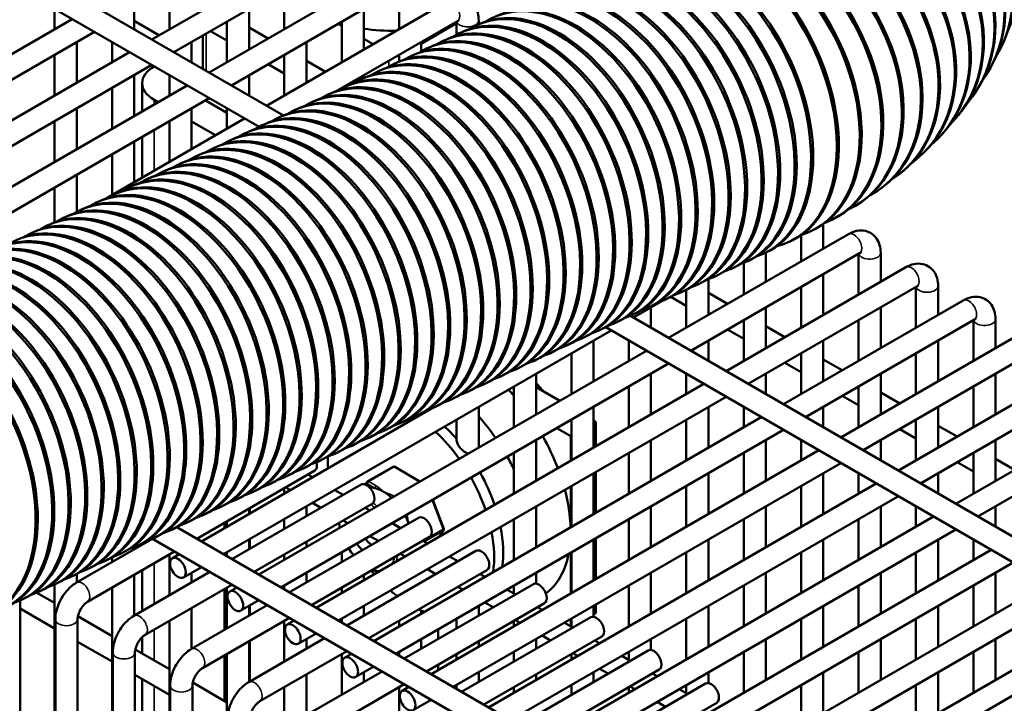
# Model space of a CAD drawing. Header units: inches. Extents: x 1 to 237, y 4 to 150.
# Tile 157 of 166: x 200.17 to 205.43, y 118.98 to 122.62. Entities that reach past the tile are written whole.
import ezdxf

# ---------------------------------------------------------------- set-up
doc = ezdxf.new("R2010")
doc.units = ezdxf.units.IN
doc.header["$LTSCALE"] = 7
doc.header["$MEASUREMENT"] = 0
doc.layers.add('Visible (ANSI)', color=7, linetype='Continuous', lineweight=50)
doc.layers.add('Visible Narrow (ANSI)', color=7, linetype='Continuous', lineweight=35)

msp = doc.modelspace()

# ---------------------------------------------------------------- linework, layer by layer
at = {"layer": 'Visible (ANSI)'}
for p, q in [((185.4718, 131.4148), (201.5813, 122.1139)), ((185.4127, 131.3125), (201.4508, 122.0529)), ((200.8789, 122.5195), (201.8377, 123.073)), ((200.997, 122.4513), (201.8967, 122.9707)), ((201.1851, 122.3427), (202.1439, 122.8962)), ((200.973, 122.791), (200.973, 122.5738)), ((201.3032, 122.2745), (202.2029, 122.7939)), ((201.5854, 122.791), (201.5854, 122.5738)), ((202.1979, 122.791), (202.1979, 122.5738)), ((201.4914, 122.1659), (202.4501, 122.7194)), ((200.3605, 122.6824), (200.3605, 122.5738)), ((200.7848, 122.6824), (200.7848, 122.5738)), ((201.3973, 122.6824), (201.3973, 122.4652)), ((202.0098, 122.6824), (202.0098, 122.4652)), ((198.3873, 121.4346), (200.4546, 122.6281)), ((200.7848, 122.6179), (200.9171, 122.5415)), ((201.2792, 122.6142), (201.2792, 122.397)), ((201.8615, 122.2432), (202.5092, 122.6171)), ((201.8916, 122.6142), (201.8916, 122.397)), ((202.5041, 122.6142), (202.5041, 122.5437)), ((202.6222, 122.6201), (202.6222, 122.5995)), ((198.5054, 121.3664), (200.5727, 122.5599)), ((201.1924, 122.5641), (201.2792, 122.514)), ((201.3973, 122.5822), (201.4987, 122.5237)), ((201.8769, 122.5998), (201.8916, 122.5913)), ((202.316, 122.4961), (202.4956, 122.5998)), ((202.5237, 122.5536), (202.5349, 122.5588)), ((202.6116, 122.5946), (202.6229, 122.5999)), ((200.4786, 122.5056), (200.4786, 122.2884)), ((200.6667, 122.5056), (200.6667, 122.397)), ((201.0911, 122.5056), (201.0911, 122.397)), ((201.1505, 122.5399), (201.1505, 122.3627)), ((201.7035, 122.5056), (201.7035, 122.2884)), ((202.0098, 122.5231), (202.0599, 122.4941)), ((202.316, 122.5056), (202.316, 122.4547)), ((202.4357, 122.5126), (202.4469, 122.5178)), ((205.4188, 122.5007), (205.4152, 122.4928)), ((198.6936, 121.2578), (200.7608, 122.4513)), ((202.3477, 122.4716), (202.359, 122.4768)), ((200.3605, 122.4374), (200.3605, 122.2202)), ((201.5854, 122.4374), (201.5854, 122.2202)), ((201.7035, 122.4054), (201.8049, 122.3469)), ((202.1717, 122.3895), (202.183, 122.3948)), ((202.1979, 122.4374), (202.1979, 122.4013)), ((202.2597, 122.4306), (202.271, 122.4358)), ((198.8117, 121.1896), (200.8789, 122.3831)), ((201.4987, 122.3873), (201.5854, 122.3372)), ((202.0838, 122.3485), (202.095, 122.3538)), ((205.3512, 122.3671), (205.3468, 122.3593)), ((200.7848, 122.3288), (200.7848, 122.1116)), ((200.973, 122.3288), (200.973, 122.2202)), ((201.3973, 122.3288), (201.3973, 122.2202)), ((201.9958, 122.3075), (202.007, 122.3128)), ((202.0098, 122.3288), (202.0098, 122.314)), ((198.9998, 121.081), (201.067, 122.2745)), ((200.6667, 122.2606), (200.6667, 122.0434)), ((200.8278, 122.1364), (200.8278, 122.2864)), ((201.8916, 122.2606), (201.8916, 122.2585)), ((201.9078, 122.2665), (201.9191, 122.2717)), ((205.2736, 122.2413), (205.2684, 122.2337)), ((199.1179, 121.0128), (201.1851, 122.2063)), ((200.8923, 122.1966), (200.9122, 122.1851)), ((201.168, 122.1925), (201.2792, 122.1284)), ((201.7318, 122.1845), (201.7431, 122.1897)), ((201.8198, 122.2255), (201.8311, 122.2307)), ((200.4786, 122.152), (200.4786, 121.9348)), ((201.0911, 122.152), (201.0911, 121.9348)), ((201.2792, 122.152), (201.2792, 122.0434)), ((201.6438, 122.1435), (201.6551, 122.1487)), ((200.3605, 122.0838), (200.3605, 121.8666)), ((200.6323, 121.6699), (201.3732, 122.0977)), ((200.973, 122.0838), (200.973, 121.8666)), ((201.0911, 122.0818), (201.2184, 122.0083)), ((201.5559, 122.1024), (201.5671, 122.1077)), ((205.1872, 122.1238), (205.1813, 122.1164)), ((201.3799, 122.0204), (201.3912, 122.0257)), ((201.4679, 122.0614), (201.4791, 122.0667)), ((200.7848, 121.9752), (200.7848, 121.758)), ((200.8278, 121.7828), (200.8278, 122)), ((201.2919, 121.9794), (201.3032, 121.9847)), ((205.0934, 122.0144), (205.0868, 122.0072)), ((201.2039, 121.9384), (201.2152, 121.9436)), ((200.6667, 121.907), (200.6667, 121.6898)), ((201.116, 121.8974), (201.1272, 121.9026)), ((204.9931, 121.9128), (204.9858, 121.9059)), ((200.94, 121.8153), (200.9513, 121.8206)), ((201.028, 121.8564), (201.0392, 121.8616)), ((204.8872, 121.8188), (204.8791, 121.8121)), ((200.4786, 121.7984), (200.4786, 121.5993)), ((200.852, 121.7743), (200.8633, 121.7796)), ((200.3605, 121.7302), (200.3605, 121.544)), ((200.764, 121.7333), (200.7753, 121.7386)), ((204.7762, 121.7319), (204.7675, 121.7254)), ((200.5881, 121.6513), (200.5993, 121.6565)), ((200.6761, 121.6923), (200.6873, 121.6976)), ((200.5001, 121.6103), (200.5114, 121.6155)), ((204.6608, 121.6515), (204.6514, 121.6454)), ((200.4121, 121.5693), (200.4234, 121.5745)), ((204.5412, 121.5774), (204.5311, 121.5716)), ((200.3241, 121.5283), (200.3354, 121.5335)), ((204.4177, 121.5092), (204.407, 121.5036)), ((204.4596, 121.5346), (204.4596, 121.4044)), ((200.2361, 121.4872), (200.2474, 121.4925)), ((203.635, 120.9283), (204.5937, 121.4818)), ((204.2907, 121.4465), (204.2794, 121.4413)), ((204.3415, 121.4756), (204.3415, 121.3362)), ((203.7531, 120.8601), (204.6528, 121.3795)), ((204.0549, 121.3366), (204.0662, 121.3418)), ((204.1429, 121.3776), (204.1541, 121.3829)), ((204.1533, 121.3825), (204.1533, 121.2276)), ((204.6477, 121.3766), (204.6477, 121.1594)), ((204.7658, 121.3825), (204.7658, 121.2276)), ((203.9412, 120.7515), (204.8999, 121.305)), ((203.9669, 121.2956), (203.9782, 121.3008)), ((204.0352, 121.3282), (204.0352, 121.1594)), ((203.8471, 121.2416), (203.8471, 121.0508)), ((203.8789, 121.2546), (203.8902, 121.2598)), ((204.4596, 121.268), (204.4596, 121.0508)), ((203.729, 121.1851), (203.729, 120.9826)), ((203.7909, 121.2136), (203.8022, 121.2188)), ((204.0593, 120.6833), (204.959, 121.2027)), ((204.3415, 121.1998), (204.3415, 120.9826)), ((204.9539, 121.1998), (204.9539, 120.9826)), ((205.072, 121.2057), (205.072, 121.0508)), ((203.615, 121.1315), (203.6262, 121.1368)), ((203.6467, 121.1471), (203.729, 121.0996)), ((203.703, 121.1725), (203.7142, 121.1778)), ((203.8471, 121.1678), (203.9485, 121.1093)), ((203.4468, 121.0369), (203.5979, 121.1241)), ((203.527, 121.0905), (203.5383, 121.0958)), ((203.5409, 121.0912), (203.5409, 120.9826)), ((204.1533, 121.0912), (204.1533, 120.874)), ((204.2474, 120.5747), (205.2062, 121.1282)), ((204.7658, 121.0912), (204.7658, 120.874)), ((203.4311, 121.0459), (209.441, 117.5761)), ((203.439, 121.0495), (203.4503, 121.0547)), ((205.3783, 121.0289), (205.3783, 120.874)), ((203.2994, 120.9857), (209.382, 117.4738)), ((203.351, 121.0085), (203.3623, 121.0137)), ((204.0352, 121.023), (204.0352, 120.8058)), ((204.1533, 120.991), (204.2547, 120.9325)), ((204.3655, 120.5065), (205.2652, 121.0259)), ((204.6477, 121.023), (204.6477, 120.8058)), ((205.2601, 121.023), (205.2601, 120.8058)), ((201.2615, 119.7752), (203.3287, 120.9687)), ((203.1751, 120.9265), (203.1863, 120.9317)), ((203.2631, 120.9675), (203.2743, 120.9727)), ((203.9485, 120.9729), (204.0352, 120.9228)), ((204.5536, 120.3979), (205.5124, 120.9514)), ((203.0871, 120.8854), (203.0984, 120.8907)), ((203.2347, 120.9144), (203.2347, 120.6972)), ((203.4228, 120.9144), (203.4228, 120.8058)), ((203.8471, 120.9144), (203.8471, 120.8058)), ((204.4596, 120.9144), (204.4596, 120.6972)), ((205.072, 120.9144), (205.072, 120.6972)), ((201.4496, 119.6666), (203.5168, 120.8601)), ((202.9991, 120.8444), (203.0104, 120.8497)), ((203.1166, 120.8462), (203.1166, 120.629)), ((204.3415, 120.8462), (204.3415, 120.629)), ((204.6717, 120.3297), (205.5714, 120.8491)), ((204.9539, 120.8462), (204.9539, 120.629)), ((201.5677, 119.5984), (203.635, 120.7919)), ((202.8232, 120.7624), (202.8344, 120.7677)), ((202.9111, 120.8034), (202.9224, 120.8087)), ((204.2547, 120.7961), (204.3415, 120.746)), ((204.4596, 120.8142), (204.5609, 120.7557)), ((204.8599, 120.2211), (205.8186, 120.7746)), ((202.7352, 120.7214), (202.7464, 120.7266)), ((202.9284, 120.7376), (202.9284, 120.5204)), ((203.5409, 120.7376), (203.5409, 120.5204)), ((203.729, 120.7376), (203.729, 120.629)), ((204.1533, 120.7376), (204.1533, 120.629)), ((204.7658, 120.7376), (204.7658, 120.5204)), ((205.3783, 120.7376), (205.3783, 120.5204)), ((201.7558, 119.4898), (203.8231, 120.6833)), ((202.6472, 120.6804), (202.6585, 120.6856)), ((202.8103, 120.6694), (202.8103, 120.4522)), ((203.0544, 120.5931), (202.9284, 120.6659)), ((203.4228, 120.6694), (203.4228, 120.4522)), ((204.6477, 120.6694), (204.6477, 120.4522)), ((204.978, 120.1529), (205.8777, 120.6723)), ((205.2601, 120.6694), (205.2601, 120.4522)), ((201.8739, 119.4216), (203.9412, 120.6151)), ((202.5592, 120.6394), (202.5705, 120.6446)), ((204.5609, 120.6193), (204.6477, 120.5692)), ((204.7658, 120.6374), (204.8672, 120.5789)), ((202.3832, 120.5573), (202.3945, 120.5626)), ((202.4712, 120.5983), (202.4825, 120.6036)), ((202.6222, 120.5608), (202.6222, 120.3436)), ((203.2347, 120.5608), (203.2347, 120.3436)), ((203.8471, 120.5608), (203.8471, 120.3436)), ((204.0352, 120.5608), (204.0352, 120.4522)), ((204.4596, 120.5608), (204.4596, 120.4522)), ((205.072, 120.5608), (205.072, 120.3436)), ((205.1661, 120.0443), (206.1248, 120.5978)), ((201.1434, 119.8434), (202.3696, 120.5513)), ((202.0621, 119.313), (204.1293, 120.5065)), ((202.2953, 120.5163), (202.3065, 120.5216)), ((202.2073, 120.4753), (202.2185, 120.4806)), ((202.5041, 120.4926), (202.5041, 120.3873)), ((203.1166, 120.4926), (203.1166, 120.2754)), ((203.2469, 120.482), (203.2347, 120.4891)), ((203.2469, 120.482), (203.2347, 120.4749)), ((203.2469, 120.3507), (203.2469, 120.482)), ((203.729, 120.4926), (203.729, 120.2754)), ((204.9539, 120.4926), (204.9539, 120.2754)), ((205.072, 120.4606), (205.1734, 120.4021)), ((205.2842, 119.9761), (206.1839, 120.4955)), ((202.0313, 120.3933), (202.0426, 120.3985)), ((202.1193, 120.4343), (202.1306, 120.4395)), ((202.1802, 119.2448), (204.2474, 120.4383)), ((203.1126, 120.4044), (203.0382, 120.4474)), ((203.1166, 120.4067), (203.1126, 120.4044)), ((203.1126, 120.2731), (203.1126, 120.4044)), ((204.8672, 120.4425), (204.9539, 120.3924)), ((201.9433, 120.3523), (201.9546, 120.3575)), ((202.9284, 120.384), (202.9284, 120.1668)), ((203.5409, 120.384), (203.5409, 120.1668)), ((204.1533, 120.384), (204.1533, 120.1668)), ((204.3415, 120.384), (204.3415, 120.2754)), ((204.7658, 120.384), (204.7658, 120.2754)), ((205.3783, 120.384), (205.3783, 120.1668)), ((201.8554, 120.3112), (201.8666, 120.3165)), ((202.3683, 119.1362), (204.4355, 120.3297)), ((202.8103, 120.3158), (202.8103, 120.0986)), ((203.4228, 120.3158), (203.4228, 120.0986)), ((204.0352, 120.3158), (204.0352, 120.0986)), ((205.2601, 120.3158), (205.2601, 120.0986)), ((201.7674, 120.2702), (201.7786, 120.2755)), ((202.1654, 120.2417), (202.0311, 120.1642)), ((202.1755, 120.2417), (202.3085, 120.1624)), ((202.4864, 119.068), (204.5536, 120.2615)), ((205.1734, 120.2657), (205.2601, 120.2156)), ((205.3783, 120.2838), (205.4796, 120.2253)), ((201.1182, 119.8579), (201.7476, 120.2213)), ((201.5914, 120.1882), (201.6027, 120.1935)), ((201.6794, 120.2292), (201.6907, 120.2345)), ((201.7361, 120.1856), (201.711, 120.2001)), ((203.2347, 120.2072), (203.2347, 119.99)), ((203.2469, 119.9971), (203.2469, 120.2143)), ((203.8471, 120.2072), (203.8471, 119.99)), ((204.4596, 120.2072), (204.4596, 119.99)), ((204.6477, 120.2072), (204.6477, 120.0986)), ((205.072, 120.2072), (205.072, 120.0986)), ((201.3064, 119.7493), (201.9948, 120.1467)), ((201.5034, 120.1472), (201.5147, 120.1524)), ((202.028, 120.1615), (202.0174, 120.1471)), ((202.6745, 118.9594), (204.7417, 120.1529)), ((203.1126, 119.9195), (203.1126, 120.1367)), ((203.1166, 120.139), (203.1166, 119.9218)), ((203.729, 120.139), (203.729, 119.9218)), ((204.3415, 120.139), (204.3415, 119.9218)), ((201.4154, 120.1062), (201.4267, 120.1114)), ((201.5854, 120.1276), (201.5854, 120.0986)), ((201.618, 120.1174), (201.5928, 120.1319)), ((201.8991, 120.0915), (201.8542, 120.1174)), ((202.7926, 118.8912), (204.8599, 120.0847)), ((201.2395, 120.0242), (201.2507, 120.0294)), ((201.3275, 120.0652), (201.3387, 120.0704)), ((201.4245, 119.6811), (202.0539, 120.0445)), ((201.7035, 120.0304), (201.7035, 119.9786)), ((201.781, 120.0233), (201.7361, 120.0492)), ((202.3776, 120.066), (202.4358, 119.9117)), ((202.9284, 120.0304), (202.9284, 119.8132)), ((203.5409, 120.0304), (203.5409, 119.8132)), ((204.1533, 120.0304), (204.1533, 119.8132)), ((204.7658, 120.0304), (204.7658, 119.8132)), ((204.9539, 120.0304), (204.9539, 119.9218)), ((205.3783, 120.0304), (205.3783, 119.9218)), ((201.1515, 119.9831), (201.1628, 119.9884)), ((201.3973, 120.019), (201.3973, 119.99)), ((201.4014, 119.9923), (201.4014, 120.0213)), ((202.0423, 120.0088), (202.0172, 120.0233)), ((201.0635, 119.9421), (201.0748, 119.9474)), ((201.267, 119.9148), (201.267, 119.9438)), ((201.2792, 119.9508), (201.2792, 119.9218)), ((201.5854, 119.9622), (201.5854, 119.9104)), ((201.6126, 119.5725), (202.301, 119.9699)), ((201.9242, 119.9406), (201.8991, 119.9551)), ((202.2053, 119.9147), (202.1604, 119.9406)), ((202.8103, 119.9622), (202.8103, 119.745)), ((202.9807, 118.7826), (205.048, 119.9761)), ((203.4228, 119.9622), (203.4228, 119.745)), ((204.0352, 119.9622), (204.0352, 119.745)), ((204.6477, 119.9622), (204.6477, 119.745)), ((200.9755, 119.9011), (200.9868, 119.9064)), ((201.0119, 119.9193), (207.2557, 116.3144)), ((202.0872, 119.8465), (202.0423, 119.8724)), ((202.4344, 119.9022), (202.4077, 119.8661)), ((203.0988, 118.7144), (205.1661, 119.9079)), ((200.4776, 119.6244), (200.8798, 119.8566)), ((200.7996, 119.8191), (200.8108, 119.8243)), ((200.8278, 119.8266), (200.8278, 119.8328)), ((200.8823, 119.8577), (207.1966, 116.2121)), ((200.8876, 119.8601), (200.8988, 119.8653)), ((201.3973, 119.8536), (201.3973, 119.8018)), ((201.4014, 119.8041), (201.4014, 119.8559)), ((201.7035, 119.8422), (201.7035, 119.8132)), ((201.7307, 119.5043), (202.3601, 119.8677)), ((202.3485, 119.832), (202.3234, 119.8465)), ((203.2347, 119.8536), (203.2347, 119.6364)), ((203.2469, 119.6435), (203.2469, 119.8607)), ((203.8471, 119.8536), (203.8471, 119.6364)), ((204.4596, 119.8536), (204.4596, 119.6364)), ((205.072, 119.8536), (205.072, 119.6364)), ((205.2601, 119.8536), (205.2601, 119.745)), ((200.5367, 119.5221), (201.0001, 119.7897)), ((200.7116, 119.7781), (200.7229, 119.7833)), ((200.7848, 119.8126), (200.7848, 119.8018)), ((200.973, 119.774), (200.973, 119.5568)), ((200.9886, 119.754), (201.0253, 119.7752)), ((201.267, 119.772), (201.267, 119.7784)), ((201.2792, 119.7854), (201.2792, 119.765)), ((201.5854, 119.774), (201.5854, 119.745)), ((201.8916, 119.7854), (201.8916, 119.7336)), ((201.9188, 119.3957), (202.6073, 119.7931)), ((202.2304, 119.7638), (202.2053, 119.7783)), ((203.1126, 119.5659), (203.1126, 119.7831)), ((203.1166, 119.7854), (203.1166, 119.5682)), ((203.287, 118.6058), (205.3542, 119.7993)), ((203.729, 119.7854), (203.729, 119.5682)), ((204.3415, 119.7854), (204.3415, 119.5682)), ((204.9539, 119.7854), (204.9539, 119.5682)), ((200.6236, 119.7371), (200.6349, 119.7423)), ((200.6667, 119.7592), (200.6667, 119.7336)), ((202.5115, 119.7379), (202.4666, 119.7638)), ((203.4051, 118.5376), (205.4723, 119.7311)), ((200.4786, 119.6702), (200.4786, 119.625)), ((200.5356, 119.696), (200.5469, 119.7013)), ((200.7838, 119.4476), (201.1883, 119.6811)), ((200.7848, 119.6654), (200.7848, 119.4482)), ((200.8278, 119.473), (200.8278, 119.6902)), ((201.0476, 119.6517), (201.1434, 119.707)), ((201.0911, 119.6768), (201.0911, 119.625)), ((201.7035, 119.6768), (201.7035, 119.625)), ((202.0098, 119.6654), (202.0098, 119.6364)), ((202.0369, 119.3275), (202.6663, 119.6909)), ((202.3934, 119.6697), (202.3485, 119.6956)), ((202.6548, 119.6552), (202.6296, 119.6697)), ((202.9284, 119.6768), (202.9284, 119.6188)), ((203.5409, 119.6768), (203.5409, 119.4596)), ((204.1533, 119.6768), (204.1533, 119.4596)), ((204.7658, 119.6768), (204.7658, 119.4596)), ((205.3783, 119.6768), (205.3783, 119.4596)), ((200.3597, 119.614), (200.3709, 119.6193)), ((200.3605, 119.6144), (200.3605, 118.8742)), ((200.4477, 119.655), (200.4589, 119.6603)), ((200.8429, 119.3453), (201.3064, 119.6129)), ((202.225, 119.2189), (202.9135, 119.6163)), ((203.5932, 118.429), (205.6604, 119.6225)), ((200.2664, 119.5706), (200.3605, 119.5162)), ((200.2717, 119.573), (200.283, 119.5782)), ((200.6667, 119.5972), (200.6667, 118.6974)), ((201.267, 119.373), (201.267, 119.5902)), ((201.2792, 119.5972), (201.2792, 119.38)), ((201.2948, 119.5772), (201.3315, 119.5984)), ((201.5854, 119.6086), (201.5854, 119.5882)), ((201.8916, 119.5972), (201.8916, 119.5682)), ((202.5367, 119.587), (202.5115, 119.6015)), ((202.8177, 119.5611), (202.7729, 119.587)), ((202.8103, 119.6086), (202.8103, 119.5654)), ((203.4228, 119.6086), (203.4228, 119.3914)), ((204.0352, 119.6086), (204.0352, 119.3914)), ((204.6477, 119.6086), (204.6477, 119.3914)), ((205.2601, 119.6086), (205.2601, 119.3914)), ((200.1764, 113.8366), (200.1764, 119.5287)), ((200.1837, 119.532), (200.195, 119.5372)), ((201.0901, 119.2708), (201.4945, 119.5043)), ((201.3539, 119.4749), (201.4496, 119.5302)), ((202.3432, 119.1507), (202.9726, 119.5141)), ((202.6996, 119.4929), (202.6548, 119.5188)), ((203.2469, 119.4614), (203.2469, 119.5071)), ((203.7113, 118.3608), (205.7785, 119.5543)), ((200.1764, 119.4861), (200.3605, 119.3798)), ((201.0911, 119.4886), (201.0911, 119.2714)), ((201.3973, 119.5), (201.3973, 119.4482)), ((201.4014, 119.4505), (201.4014, 119.5023)), ((202.0098, 119.5), (202.0098, 119.4482)), ((202.316, 119.4753), (202.316, 119.4596)), ((202.5747, 119.4719), (202.6228, 119.4997)), ((202.6222, 119.4994), (202.6222, 119.4482)), ((202.961, 119.4784), (202.9359, 119.4929)), ((203.2347, 119.5), (203.2347, 119.442)), ((203.2469, 119.4614), (203.2347, 119.4543)), ((203.8471, 119.5), (203.8471, 119.2828)), ((204.4596, 119.5), (204.4596, 119.2828)), ((205.072, 119.5), (205.072, 119.2828)), ((200.3646, 113.7686), (200.3646, 119.4286)), ((200.4827, 113.7198), (200.4827, 119.4286)), ((200.4846, 119.4446), (200.6667, 119.3394)), ((200.973, 119.4204), (200.973, 118.5206)), ((201.1491, 119.1685), (201.6126, 119.4361)), ((201.5854, 119.4204), (201.5854, 119.2032)), ((201.601, 119.4004), (201.6377, 119.4216)), ((201.8916, 119.4318), (201.8916, 119.4114)), ((202.1979, 119.4204), (202.1979, 119.3914)), ((202.5041, 119.4318), (202.5041, 119.38)), ((202.5313, 119.0421), (203.2197, 119.4395)), ((202.8103, 119.4204), (202.8103, 119.3914)), ((202.8429, 119.4102), (202.8177, 119.4247)), ((203.124, 119.3843), (203.0791, 119.4102)), ((203.1126, 119.3909), (203.1126, 119.4295)), ((203.1166, 119.4318), (203.1166, 119.3886)), ((203.729, 119.4318), (203.729, 119.2146)), ((203.8994, 118.2522), (205.9667, 119.4457)), ((204.3415, 119.4318), (204.3415, 119.2146)), ((204.9539, 119.4318), (204.9539, 119.2146)), ((201.6601, 119.2981), (201.7558, 119.3534)), ((202.4055, 119.323), (202.4055, 119.3749)), ((204.0175, 118.184), (206.0848, 119.3775)), ((200.4827, 119.3093), (200.6667, 119.203)), ((200.8278, 119.2464), (200.8278, 119.3336)), ((201.3963, 119.094), (201.8007, 119.3275)), ((201.3973, 119.3118), (201.3973, 119.0946)), ((201.4014, 119.0969), (201.4014, 119.3141)), ((201.7035, 119.3232), (201.7035, 119.2714)), ((202.316, 119.3232), (202.316, 119.2714)), ((202.6222, 119.3118), (202.6222, 119.2828)), ((202.6494, 118.9739), (203.2788, 119.3373)), ((202.9284, 119.3232), (202.9284, 119.2714)), ((203.0059, 119.3161), (202.961, 119.342)), ((203.2672, 119.3016), (203.2421, 119.3161)), ((203.5409, 119.3232), (203.5409, 119.2652)), ((204.1533, 119.3232), (204.1533, 119.106)), ((204.7658, 119.3232), (204.7658, 119.106)), ((205.3783, 119.3232), (205.3783, 119.106)), ((200.6708, 113.8178), (200.6708, 119.2518)), ((200.7889, 113.9844), (200.7889, 119.2518)), ((200.7908, 119.2678), (200.973, 119.1626)), ((201.2792, 119.2436), (201.2792, 118.3438)), ((201.4553, 118.9917), (201.9188, 119.2593)), ((201.8916, 119.2436), (201.8916, 119.0264)), ((201.9073, 119.2236), (201.9439, 119.2448)), ((202.1979, 119.255), (202.1979, 119.2346)), ((202.5041, 119.2436), (202.5041, 119.2146)), ((202.8103, 119.255), (202.8103, 119.2032)), ((202.8375, 118.8653), (203.526, 119.2627)), ((203.1166, 119.2436), (203.1166, 119.2146)), ((203.1491, 119.2334), (203.124, 119.2479)), ((203.4228, 119.255), (203.4228, 119.2118)), ((204.0352, 119.255), (204.0352, 119.0378)), ((204.6477, 119.255), (204.6477, 119.0378)), ((205.2601, 119.255), (205.2601, 119.0378)), ((201.267, 118.9928), (201.267, 119.2366)), ((203.4302, 119.2075), (203.3853, 119.2334)), ((201.7025, 118.9172), (202.1069, 119.1507)), ((201.9663, 119.1213), (202.0621, 119.1766)), ((202.0098, 119.1464), (202.0098, 119.0946)), ((202.4055, 119.1576), (202.4055, 119.1867)), ((202.6222, 119.1464), (202.6222, 119.0946)), ((202.9556, 118.7971), (203.585, 119.1605)), ((203.2347, 119.1464), (203.2347, 119.0946)), ((203.3121, 119.1393), (203.2672, 119.1652)), ((203.5734, 119.1248), (203.5483, 119.1393)), ((203.8471, 119.1464), (203.8471, 119.0884)), ((204.4596, 119.1464), (204.4596, 118.9292)), ((205.072, 119.1464), (205.072, 118.9292)), ((200.7889, 119.1325), (200.973, 119.0262)), ((200.8278, 118.6044), (200.8278, 119.11)), ((201.097, 119.091), (201.2792, 118.9858)), ((201.7035, 119.135), (201.7035, 118.9178)), ((202.9284, 119.135), (202.9284, 119.106)), ((203.1437, 118.6885), (203.8322, 119.0859)), ((200.977, 113.8298), (200.977, 119.075)), ((201.0951, 113.7721), (201.0951, 119.075)), ((201.5854, 119.0668), (201.5854, 118.167)), ((201.7616, 118.8149), (202.225, 119.0825)), ((202.1979, 119.0668), (202.1979, 118.8496)), ((202.2135, 119.0468), (202.2502, 119.068)), ((202.5041, 119.0782), (202.5041, 119.0578)), ((202.8103, 119.0668), (202.8103, 119.0378)), ((203.1166, 119.0782), (203.1166, 119.0264)), ((203.4228, 119.0668), (203.4228, 119.0378)), ((203.4553, 119.0566), (203.4302, 119.0711)), ((203.7364, 119.0307), (203.6916, 119.0566)), ((203.729, 119.0782), (203.729, 119.035)), ((204.3415, 119.0782), (204.3415, 118.861)), ((204.9539, 119.0782), (204.9539, 118.861)), ((202.2725, 118.9445), (202.3683, 118.9998)), ((203.2618, 118.6203), (203.8912, 118.9837)), ((203.6183, 118.9625), (203.5734, 118.9884))]:
    msp.add_line(p, q, dxfattribs=at)
for centre, start, end in [((202.1704, 120.2331), 59.2042, 120), ((202.0361, 120.1555), 120, 143.4712), ((202.4264, 119.9082), 323.4712, 20.6446)]:
    msp.add_arc(centre, 0.01, start, end, dxfattribs=at)
for centre, major_axis, ratio, start_param, end_param in [((204.6213, 122.8609), (0.7974, -0.3602), 0.840068, 0, 3.138928), ((204.6451, 122.9196), (0.827, -0.2859), 0.846926, 6.181832, 9.401158), ((204.5882, 122.7954), (0.763, -0.4283), 0.831053, 0, 3.141593), ((204.6178, 122.853), (0.7974, -0.3602), 0.840068, 6.182395, 9.408567), ((204.5838, 122.7876), (0.763, -0.4283), 0.831053, 6.182894, 9.413027), ((204.5025, 122.6685), (0.6847, -0.5448), 0.806651, 0, 3.141593), ((204.5434, 122.7236), (0.725, -0.4899), 0.819904, 6.183187, 9.418018), ((204.5485, 122.7312), (0.725, -0.4899), 0.819904, 0, 3.141593), ((204.4501, 122.6075), (0.6433, -0.5932), 0.791328, 0, 3.141593), ((204.4966, 122.6611), (0.6847, -0.5448), 0.806651, 6.183145, 9.423391), ((204.3271, 122.4911), (0.56, -0.6723), 0.754631, 0, 3.141593), ((204.4435, 122.6003), (0.6433, -0.5932), 0.791328, 6.182656, 9.429034), ((204.2568, 122.436), (0.5194, -0.7042), 0.733352, 0, 3.141593), ((204.3843, 122.5414), (0.6015, -0.6355), 0.773973, 6.181633, 9.434876), ((204.3916, 122.5483), (0.6015, -0.6355), 0.773973, 0, 3.141593), ((204.1808, 122.3832), (0.4799, -0.7316), 0.71019, 0, 3.141593), ((204.3191, 122.4844), (0.56, -0.6723), 0.754631, 6.180002, 9.440881), ((204.1714, 122.377), (0.4799, -0.7316), 0.71019, 6.174659, 9.453389), ((204.2481, 122.4295), (0.5194, -0.7042), 0.733352, 6.177698, 9.447044), ((204.0127, 122.2848), (0.405, -0.7756), 0.658463, 0, 3.141593), ((204.0893, 122.3269), (0.4418, -0.7553), 0.685206, 6.170816, 9.459961), ((204.0994, 122.3327), (0.4418, -0.7553), 0.685206, 0, 3.141593), ((204.002, 122.2793), (0.405, -0.7756), 0.658463, 6.166087, 9.466828), ((203.7844, 122.1759), (-0.3697, 0.7931), 0.630029, 3.141593, 6.283185), ((203.9097, 122.2343), (0.3697, -0.7931), 0.630029, 6.157482, 9.550481), ((203.921, 122.2396), (0.3697, -0.7931), 0.630029, 0, 3.141593), ((203.7732, 122.1707), (0.3697, -0.7931), 0.630029, 6.206336, 9.501627), ((203.5205, 122.0529), (-0.3697, 0.7931), 0.630029, 3.141593, 6.283185), ((203.5972, 122.0886), (0.3697, -0.7931), 0.630029, 6.206336, 9.501627), ((203.6085, 122.0939), (-0.3697, 0.7931), 0.630029, 3.141593, 6.283185), ((203.6852, 122.1297), (0.3697, -0.7931), 0.630029, 6.206336, 9.501627), ((203.6965, 122.1349), (-0.3697, 0.7931), 0.630029, 3.141593, 6.283185), ((203.5092, 122.0476), (0.3697, -0.7931), 0.630029, 6.206336, 9.501627), ((203.4212, 122.0066), (0.3697, -0.7931), 0.630029, 6.206336, 9.501627), ((203.4325, 122.0119), (-0.3697, 0.7931), 0.630029, 3.141593, 6.283185), ((203.3333, 121.9656), (0.3697, -0.7931), 0.630029, 6.206336, 9.501627), ((203.3445, 121.9709), (-0.3697, 0.7931), 0.630029, 3.141593, 6.283185), ((203.1573, 121.8836), (0.3697, -0.7931), 0.630029, 6.206336, 9.501627), ((203.1686, 121.8888), (-0.3697, 0.7931), 0.630029, 3.141593, 6.283185), ((203.2453, 121.9246), (0.3697, -0.7931), 0.630029, 6.206336, 9.501627), ((203.2565, 121.9298), (-0.3697, 0.7931), 0.630029, 3.141593, 6.283185), ((203.0693, 121.8426), (0.3697, -0.7931), 0.630029, 6.206336, 9.501627), ((203.0806, 121.8478), (-0.3697, 0.7931), 0.630029, 3.141593, 6.283185), ((202.9046, 121.7658), (-0.3697, 0.7931), 0.630029, 3.141593, 6.283185), ((202.9813, 121.8015), (0.3697, -0.7931), 0.630029, 6.206336, 9.501627), ((202.9926, 121.8068), (-0.3697, 0.7931), 0.630029, 3.141593, 6.283185), ((202.8054, 121.7195), (0.3697, -0.7931), 0.630029, 6.206336, 9.501627), ((202.8166, 121.7248), (-0.3697, 0.7931), 0.630029, 3.141593, 6.283185), ((202.8934, 121.7605), (0.3697, -0.7931), 0.630029, 6.206336, 9.501627), ((202.1863, 123.0335), (-0.8125, 0), 0.57735, 1.961403, 1.972713), ((202.1863, 123.0335), (-0.8125, 0), 0.57735, 1.17053, 1.180189), ((202.1863, 123.0335), (-0.8125, 0), 0.57735, 1.180189, 1.199732), ((202.1863, 123.0335), (-0.8125, 0), 0.57735, 1.351809, 1.565164), ((202.6407, 121.6427), (-0.3697, 0.7931), 0.630029, 3.141593, 6.283185), ((202.7174, 121.6785), (0.3697, -0.7931), 0.630029, 6.206336, 9.501627), ((202.7287, 121.6838), (-0.3697, 0.7931), 0.630029, 3.141593, 6.283185), ((202.1863, 123.0335), (-0.8125, 0), 0.57735, 1.925538, 1.961403), ((202.5527, 121.6017), (-0.3697, 0.7931), 0.630029, 3.141593, 6.283185), ((202.6294, 121.6375), (0.3697, -0.7931), 0.630029, 6.206336, 9.501627), ((202.5414, 121.5965), (0.3697, -0.7931), 0.630029, 6.206336, 9.501627), ((202.3655, 121.5145), (0.3697, -0.7931), 0.630029, 6.206336, 9.501627), ((202.3767, 121.5197), (-0.3697, 0.7931), 0.630029, 3.141593, 6.283185), ((202.4535, 121.5555), (0.3697, -0.7931), 0.630029, 6.206336, 9.501627), ((202.4647, 121.5607), (-0.3697, 0.7931), 0.630029, 3.141593, 6.283185), ((202.1863, 122.4702), (0.06, 0), 0.57735, 4.863008, 4.907097), ((201.0478, 122.2864), (-0.22, 0), 0.57735, 5.502585, 7.068583), ((202.2008, 121.4377), (-0.3697, 0.7931), 0.630029, 3.141593, 6.283185), ((202.2775, 121.4734), (0.3697, -0.7931), 0.630029, 6.206336, 9.501627), ((202.2888, 121.4787), (-0.3697, 0.7931), 0.630029, 3.141593, 6.283185), ((202.1895, 121.4324), (0.3697, -0.7931), 0.630029, 6.206336, 9.501627), ((201.9368, 121.3146), (-0.3697, 0.7931), 0.630029, 3.141593, 6.283185), ((202.1015, 121.3914), (0.3697, -0.7931), 0.630029, 6.206336, 9.501627), ((202.1128, 121.3967), (-0.3697, 0.7931), 0.630029, 3.141593, 6.283185), ((201.2105, 122.217), (-0.06, 0), 0.57735, 0.706003, 0.785398), ((201.9256, 121.3094), (0.3697, -0.7931), 0.630029, 6.206336, 9.501627), ((202.0135, 121.3504), (0.3697, -0.7931), 0.630029, 6.206336, 9.501627), ((202.0248, 121.3556), (-0.3697, 0.7931), 0.630029, 3.141593, 6.283185), ((201.8376, 121.2684), (0.3697, -0.7931), 0.630029, 6.206336, 9.501627), ((201.8488, 121.2736), (-0.3697, 0.7931), 0.630029, 3.141593, 6.283185), ((201.7496, 121.2274), (0.3697, -0.7931), 0.630029, 6.206336, 9.501627), ((201.7609, 121.2326), (-0.3697, 0.7931), 0.630029, 3.141593, 6.283185), ((201.4969, 121.1096), (-0.3697, 0.7931), 0.630029, 3.141593, 6.283185), ((201.5736, 121.1453), (0.3697, -0.7931), 0.630029, 6.206336, 9.501627), ((201.5849, 121.1506), (-0.3697, 0.7931), 0.630029, 3.141593, 6.283185), ((201.6616, 121.1863), (0.3697, -0.7931), 0.630029, 6.206336, 9.501627), ((201.6729, 121.1916), (-0.3697, 0.7931), 0.630029, 3.141593, 6.283185), ((201.4857, 121.1043), (0.3697, -0.7931), 0.630029, 6.206336, 9.501627), ((201.321, 121.0275), (-0.3697, 0.7931), 0.630029, 3.141593, 6.283185), ((201.3977, 121.0633), (0.3697, -0.7931), 0.630029, 6.206336, 9.501627), ((201.4089, 121.0685), (-0.3697, 0.7931), 0.630029, 3.141593, 6.283185), ((201.3097, 121.0223), (0.3697, -0.7931), 0.630029, 6.206336, 9.501627), ((201.1337, 120.9403), (0.3697, -0.7931), 0.630029, 6.206336, 9.501627), ((201.145, 120.9455), (-0.3697, 0.7931), 0.630029, 3.141593, 6.283185), ((201.2217, 120.9813), (0.3697, -0.7931), 0.630029, 6.206336, 9.501627), ((201.233, 120.9865), (-0.3697, 0.7931), 0.630029, 3.141593, 6.283185), ((200.969, 120.8635), (-0.3697, 0.7931), 0.630029, 3.141593, 6.283185), ((201.0458, 120.8992), (0.3697, -0.7931), 0.630029, 6.206336, 9.501627), ((201.057, 120.9045), (-0.3697, 0.7931), 0.630029, 3.141593, 6.283185), ((200.9578, 120.8582), (0.3697, -0.7931), 0.630029, 6.206336, 9.501627), ((200.7051, 120.7404), (-0.3697, 0.7931), 0.630029, 3.141593, 6.283185), ((200.7818, 120.7762), (0.3697, -0.7931), 0.630029, 6.206336, 9.501627), ((200.7931, 120.7815), (-0.3697, 0.7931), 0.630029, 3.141593, 6.283185), ((200.8698, 120.8172), (0.3697, -0.7931), 0.630029, 6.206336, 9.501627), ((200.8811, 120.8225), (-0.3697, 0.7931), 0.630029, 3.141593, 6.283185), ((200.6938, 120.7352), (0.3697, -0.7931), 0.630029, 6.206336, 9.501627), ((200.6058, 120.6942), (0.3697, -0.7931), 0.630029, 6.206336, 9.501627), ((200.6171, 120.6994), (-0.3697, 0.7931), 0.630029, 3.141593, 6.283185), ((200.5179, 120.6532), (0.3697, -0.7931), 0.630029, 6.206336, 9.501627), ((200.5291, 120.6584), (-0.3697, 0.7931), 0.630029, 3.141593, 6.283185), ((200.3419, 120.5711), (0.3697, -0.7931), 0.630029, 6.206336, 9.501627), ((200.3532, 120.5764), (-0.3697, 0.7931), 0.630029, 3.141593, 6.283185), ((200.4299, 120.6121), (0.3697, -0.7931), 0.630029, 6.206336, 9.501627), ((200.4411, 120.6174), (-0.3697, 0.7931), 0.630029, 3.141593, 6.283185), ((200.2539, 120.5301), (0.3697, -0.7931), 0.630029, 6.206336, 9.501627), ((200.2652, 120.5354), (-0.3697, 0.7931), 0.630029, 3.141593, 6.283185), ((200.1659, 120.4891), (0.3697, -0.7931), 0.630029, 6.206336, 9.501627), ((200.1772, 120.4944), (-0.3697, 0.7931), 0.630029, 3.141593, 6.283185), ((199.99, 120.4071), (0.3697, -0.7931), 0.630029, 6.206336, 9.501627), ((200.078, 120.4481), (0.3697, -0.7931), 0.630029, 6.206336, 9.501627), ((200.0892, 120.4533), (-0.3697, 0.7931), 0.630029, 3.141593, 6.283185), ((199.902, 120.3661), (0.3697, -0.7931), 0.630029, 6.206336, 9.501627), ((199.9133, 120.3713), (-0.3697, 0.7931), 0.630029, 3.141593, 6.283185), ((200.0012, 120.4123), (-0.3697, 0.7931), 0.630029, 3.141593, 6.283185), ((199.7373, 120.2893), (-0.3697, 0.7931), 0.630029, 3.141593, 6.283185), ((199.814, 120.325), (0.3697, -0.7931), 0.630029, 6.206336, 9.501627), ((199.8253, 120.3303), (-0.3697, 0.7931), 0.630029, 3.141593, 6.283185), ((199.726, 120.284), (0.3697, -0.7931), 0.630029, 6.206336, 9.501627), ((199.638, 120.243), (0.3697, -0.7931), 0.630029, 6.163485, 9.478318), ((199.6493, 120.2483), (-0.3697, 0.7931), 0.630029, 3.141593, 6.283185), ((202.7647, 120.3056), (0.3135, -0.543), 0.57735, 1.879153, 1.977868), ((202.5822, 120.2003), (0.375, -0.6495), 0.57735, 1.911615, 1.971024), ((202.2612, 120.0149), (-0.3135, 0.543), 0.57735, 5.425825, 5.442665), ((202.3093, 120.0427), (-0.3135, 0.543), 0.57735, 5.425825, 5.435268), ((202.3927, 120.0909), (0.375, -0.6495), 0.57735, 1.710051, 1.908714), ((202.3093, 120.0427), (-0.3135, 0.543), 0.57735, 5.042884, 5.197223), ((202.2612, 120.0149), (-0.3135, 0.543), 0.57735, 4.879196, 5.197223), ((202.5822, 120.2003), (0.375, -0.6495), 0.57735, 1.297924, 1.55212), ((202.2612, 120.0149), (0.3135, -0.543), 0.57735, 3.876279, 3.998953), ((202.3093, 120.0427), (-0.3135, 0.543), 0.57735, 4.879196, 4.879425), ((202.3927, 120.0909), (0.375, -0.6495), 0.57735, 1.449595, 1.55212), ((201.7181, 120.2724), (0.0295, -0.0511), 0.57735, 0, 1.126319), ((202.3093, 120.0427), (-0.3135, 0.543), 0.57735, 4.384161, 4.690048), ((202.0243, 120.0956), (0.0295, -0.0511), 0.57735, 0, 3.141593), ((202.2612, 120.0149), (-0.3135, 0.543), 0.57735, 4.384161, 4.690048), ((202.1127, 119.9292), (-0.1105, 0.1914), 0.57735, 5.783594, 5.979516), ((202.1127, 119.9292), (-0.1105, 0.1914), 0.57735, 5.481619, 5.783594), ((202.1127, 119.9292), (-0.1105, 0.1914), 0.57735, 5.472705, 5.481619), ((202.1127, 119.9292), (-0.1105, 0.1914), 0.57735, 5.202878, 5.472705), ((202.5822, 120.2003), (0.375, -0.6495), 0.57735, 0.826028, 1.129648), ((202.1127, 119.9292), (-0.1105, 0.1914), 0.57735, 4.442688, 4.648969), ((202.3306, 119.9188), (0.0295, -0.0511), 0.57735, 0, 3.141593), ((202.2612, 120.0149), (-0.3135, 0.543), 0.57735, 3.766928, 4.176344), ((202.3093, 120.0427), (-0.3135, 0.543), 0.57735, 3.766928, 4.176344), ((202.0279, 119.8802), (-0.0625, 0.1083), 0.57735, 1.683084, 2.061302), ((202.0576, 119.8974), (-0.0469, 0.0812), 0.57735, 1.720761, 2.2499), ((202.6368, 119.742), (0.0295, -0.0511), 0.57735, 0, 3.141593), ((202.5822, 120.2003), (0.375, -0.6495), 0.57735, 0.063214, 0.582152), ((202.2612, 120.0149), (0.3135, -0.543), 0.57735, 4.998567, 5.040617), ((202.943, 119.5652), (0.0295, -0.0511), 0.57735, 0, 3.141593), ((202.2612, 120.0149), (0.3135, -0.543), 0.57735, 5.248434, 5.333962), ((202.3093, 120.0427), (0.3135, -0.543), 0.57735, 0, 0.041459), ((202.2612, 120.0149), (0.3135, -0.543), 0.57735, 5.59231, 5.65785), ((202.2612, 120.0149), (0.3135, -0.543), 0.57735, 6.241726, 6.324644), ((202.3927, 120.0909), (-0.375, 0.6495), 0.57735, 2.559441, 2.567753), ((203.2493, 119.3884), (0.0295, -0.0511), 0.57735, 0, 3.141593), ((203.5555, 119.2116), (0.0295, -0.0511), 0.57735, 0, 3.141593), ((203.8617, 119.0348), (0.0295, -0.0511), 0.57735, 0, 3.141593)]:
    msp.add_ellipse(centre, major_axis=major_axis, ratio=ratio, start_param=start_param, end_param=end_param, dxfattribs=at)
for centre in [(201.0181, 119.7029), (201.3243, 119.5261), (201.6306, 119.3493), (201.9368, 119.1725), (202.243, 118.9956)]:
    msp.add_ellipse(centre, major_axis=(-0.0295, 0.0511), ratio=0.57735, dxfattribs=at)
for points, knots in [([(202.4501, 122.7194), (202.4635, 122.7271), (202.478, 122.7332), (202.5087, 122.7394), (202.5248, 122.7397), (202.5531, 122.7332), (202.5651, 122.7279), (202.5855, 122.7136), (202.5939, 122.7049), (202.6081, 122.6846), (202.6133, 122.6729), (202.6206, 122.6475), (202.6222, 122.6338), (202.6222, 122.6201)], [0, 0, 0, 0, 0.314159, 0.314159, 0.611451, 0.611451, 0.836785, 0.836785, 1.050201, 1.050201, 1.29221, 1.29221, 1.570796, 1.570796, 1.570796, 1.570796]), ([(202.5092, 122.6171), (202.5119, 122.6187), (202.5141, 122.6196), (202.5168, 122.6205), (202.5174, 122.6206), (202.5174, 122.6206)], [6.2831853, 6.2831853, 6.2831853, 6.2831853, 6.489909, 6.489909, 6.6636738, 6.6636738, 6.6636738, 6.6636738]), ([(204.5937, 121.4818), (204.6071, 121.4895), (204.6216, 121.4956), (204.6522, 121.5018), (204.6684, 121.5021), (204.6967, 121.4956), (204.7087, 121.4903), (204.7291, 121.476), (204.7375, 121.4673), (204.7516, 121.447), (204.7568, 121.4353), (204.7642, 121.4099), (204.7658, 121.3962), (204.7658, 121.3825)], [0, 0, 0, 0, 0.314159, 0.314159, 0.611451, 0.611451, 0.836785, 0.836785, 1.050201, 1.050201, 1.29221, 1.29221, 1.570796, 1.570796, 1.570796, 1.570796]), ([(204.6528, 121.3795), (204.6555, 121.3811), (204.6577, 121.382), (204.6604, 121.3829), (204.661, 121.383), (204.661, 121.383)], [6.2831853, 6.2831853, 6.2831853, 6.2831853, 6.489909, 6.489909, 6.6636738, 6.6636738, 6.6636738, 6.6636738]), ([(204.8999, 121.305), (204.9133, 121.3127), (204.9278, 121.3188), (204.9585, 121.325), (204.9747, 121.3253), (205.003, 121.3188), (205.015, 121.3135), (205.0353, 121.2992), (205.0438, 121.2905), (205.0579, 121.2702), (205.0631, 121.2585), (205.0704, 121.2331), (205.072, 121.2194), (205.072, 121.2057)], [0, 0, 0, 0, 0.314159, 0.314159, 0.611451, 0.611451, 0.836785, 0.836785, 1.050201, 1.050201, 1.29221, 1.29221, 1.570796, 1.570796, 1.570796, 1.570796]), ([(204.959, 121.2027), (204.9617, 121.2043), (204.9639, 121.2052), (204.9666, 121.2061), (204.9672, 121.2062), (204.9672, 121.2062)], [6.2831853, 6.2831853, 6.2831853, 6.2831853, 6.489909, 6.489909, 6.6636738, 6.6636738, 6.6636738, 6.6636738]), ([(205.2062, 121.1282), (205.2195, 121.1359), (205.234, 121.142), (205.2647, 121.1482), (205.2809, 121.1485), (205.3092, 121.142), (205.3212, 121.1367), (205.3415, 121.1224), (205.35, 121.1137), (205.3641, 121.0934), (205.3693, 121.0817), (205.3766, 121.0563), (205.3783, 121.0426), (205.3783, 121.0289)], [0, 0, 0, 0, 0.314159, 0.314159, 0.611451, 0.611451, 0.836785, 0.836785, 1.050201, 1.050201, 1.29221, 1.29221, 1.570796, 1.570796, 1.570796, 1.570796]), ([(205.2652, 121.0259), (205.2679, 121.0275), (205.2701, 121.0284), (205.2728, 121.0293), (205.2735, 121.0294), (205.2735, 121.0294)], [6.2831853, 6.2831853, 6.2831853, 6.2831853, 6.489909, 6.489909, 6.6636738, 6.6636738, 6.6636738, 6.6636738]), ([(202.5663, 120.3115), (202.566, 120.3116), (202.5656, 120.3117), (202.5572, 120.3149), (202.5489, 120.3195), (202.5337, 120.331), (202.5268, 120.3379), (202.5162, 120.3512), (202.5116, 120.3587), (202.5056, 120.3735), (202.5041, 120.3808), (202.5041, 120.3873)], [0.6005829, 0.6005829, 0.6005829, 0.6005829, 0.6034683, 0.6034683, 0.6715791, 0.6715791, 0.7396899, 0.7396899, 0.8043725, 0.8043725, 0.8653573, 0.8653573, 0.8653573, 0.8653573]), ([(202.0547, 119.6913), (202.0573, 119.6903), (202.0598, 119.6894), (202.0715, 119.6855), (202.0806, 119.6834), (202.0895, 119.6824)], [4.8700008, 4.8700008, 4.8700008, 4.8700008, 4.9189685, 4.9189685, 5.0945963, 5.0945963, 5.0945963, 5.0945963]), ([(200.3646, 119.4286), (200.3646, 119.444), (200.3666, 119.4595), (200.374, 119.4898), (200.3793, 119.5048), (200.3926, 119.5337), (200.4006, 119.5476), (200.419, 119.5735), (200.4293, 119.5856), (200.4519, 119.6072), (200.4642, 119.6167), (200.4776, 119.6244)], [4.712389, 4.712389, 4.712389, 4.712389, 5.026548, 5.026548, 5.340708, 5.340708, 5.654867, 5.654867, 5.969026, 5.969026, 6.283185, 6.283185, 6.283185, 6.283185]), ([(200.4827, 119.4286), (200.4827, 119.4317), (200.483, 119.4355), (200.4844, 119.4445), (200.4857, 119.4496), (200.4893, 119.4608), (200.4917, 119.4668), (200.4977, 119.479), (200.5012, 119.485), (200.509, 119.4964), (200.5131, 119.5016), (200.5214, 119.5105), (200.5255, 119.5142), (200.5319, 119.5192), (200.5345, 119.5208), (200.5367, 119.5221)], [4.712389, 4.712389, 4.712389, 4.712389, 4.919113, 4.919113, 5.142574, 5.142574, 5.381629, 5.381629, 5.629603, 5.629603, 5.877268, 5.877268, 6.114931, 6.114931, 6.283185, 6.283185, 6.283185, 6.283185]), ([(200.6708, 119.2518), (200.6708, 119.2672), (200.6728, 119.2827), (200.6802, 119.313), (200.6855, 119.328), (200.6988, 119.3569), (200.7069, 119.3708), (200.7252, 119.3967), (200.7355, 119.4088), (200.7581, 119.4304), (200.7704, 119.4399), (200.7838, 119.4476)], [4.712389, 4.712389, 4.712389, 4.712389, 5.026548, 5.026548, 5.340708, 5.340708, 5.654867, 5.654867, 5.969026, 5.969026, 6.283185, 6.283185, 6.283185, 6.283185]), ([(200.7889, 119.2518), (200.7889, 119.2549), (200.7892, 119.2587), (200.7906, 119.2677), (200.7919, 119.2728), (200.7955, 119.284), (200.7979, 119.29), (200.8039, 119.3022), (200.8074, 119.3082), (200.8152, 119.3196), (200.8194, 119.3248), (200.8276, 119.3337), (200.8317, 119.3374), (200.8382, 119.3424), (200.8407, 119.344), (200.8429, 119.3453)], [4.712389, 4.712389, 4.712389, 4.712389, 4.919113, 4.919113, 5.142574, 5.142574, 5.381629, 5.381629, 5.629603, 5.629603, 5.877268, 5.877268, 6.114931, 6.114931, 6.283185, 6.283185, 6.283185, 6.283185]), ([(200.977, 119.075), (200.977, 119.0904), (200.9791, 119.1059), (200.9864, 119.1362), (200.9917, 119.1512), (201.0051, 119.1801), (201.0131, 119.194), (201.0314, 119.2199), (201.0417, 119.232), (201.0644, 119.2536), (201.0767, 119.2631), (201.0901, 119.2708)], [4.712389, 4.712389, 4.712389, 4.712389, 5.026548, 5.026548, 5.340708, 5.340708, 5.654867, 5.654867, 5.969026, 5.969026, 6.283185, 6.283185, 6.283185, 6.283185]), ([(201.0951, 119.075), (201.0951, 119.0781), (201.0954, 119.0819), (201.0969, 119.0909), (201.0981, 119.096), (201.1017, 119.1072), (201.1042, 119.1132), (201.1101, 119.1254), (201.1137, 119.1314), (201.1214, 119.1428), (201.1256, 119.148), (201.1339, 119.1569), (201.138, 119.1606), (201.1444, 119.1656), (201.1469, 119.1672), (201.1491, 119.1685)], [4.712389, 4.712389, 4.712389, 4.712389, 4.919113, 4.919113, 5.142574, 5.142574, 5.381629, 5.381629, 5.629603, 5.629603, 5.877268, 5.877268, 6.114931, 6.114931, 6.283185, 6.283185, 6.283185, 6.283185]), ([(201.2832, 118.8982), (201.2832, 118.9136), (201.2853, 118.929), (201.2927, 118.9594), (201.298, 118.9744), (201.3113, 119.0033), (201.3193, 119.0172), (201.3376, 119.0431), (201.348, 119.0552), (201.3706, 119.0768), (201.3829, 119.0863), (201.3963, 119.094)], [4.712389, 4.712389, 4.712389, 4.712389, 5.026548, 5.026548, 5.340708, 5.340708, 5.654867, 5.654867, 5.969026, 5.969026, 6.283185, 6.283185, 6.283185, 6.283185]), ([(201.4013, 118.8982), (201.4013, 118.9013), (201.4016, 118.9051), (201.4031, 118.9141), (201.4043, 118.9192), (201.408, 118.9304), (201.4104, 118.9364), (201.4163, 118.9486), (201.4199, 118.9546), (201.4276, 118.966), (201.4318, 118.9712), (201.4401, 118.9801), (201.4442, 118.9838), (201.4506, 118.9888), (201.4531, 118.9904), (201.4553, 118.9917)], [4.712389, 4.712389, 4.712389, 4.712389, 4.919113, 4.919113, 5.142574, 5.142574, 5.381629, 5.381629, 5.629603, 5.629603, 5.877268, 5.877268, 6.114931, 6.114931, 6.283185, 6.283185, 6.283185, 6.283185])]:
    msp.add_open_spline(points, degree=3, knots=knots, dxfattribs=at)
for points in [[(201.8775, 119.9426), (201.8785, 119.934), (201.8801, 119.9251), (201.882, 119.9162)], [(201.928, 119.8064), (201.9361, 119.7936), (201.9449, 119.7813), (201.9543, 119.7698)]]:
    msp.add_open_spline(points, degree=3, dxfattribs=at)
at = {"layer": 'Visible Narrow (ANSI)'}
for p, q in [((201.168, 122.55), (201.168, 122.3526)), ((202.1438, 122.375), (202.1438, 122.4062)), ((200.8923, 122.1736), (200.8923, 122.1966)), ((201.168, 122.1964), (201.168, 122.1925)), ((200.8923, 121.82), (200.8923, 122.0372)), ((202.0362, 120.1636), (202.1705, 120.2412)), ((202.1705, 120.2412), (202.3055, 120.1607)), ((202.0237, 120.1442), (202.029, 120.1514)), ((202.029, 120.1514), (202.0687, 120.1278)), ((202.0759, 120.14), (202.0362, 120.1636)), ((202.1712, 120.0832), (202.1688, 120.0846)), ((202.3741, 120.0639), (202.4326, 119.9086)), ((202.4326, 119.9086), (202.3242, 119.846)), ((202.3312, 119.842), (202.4325, 119.9005)), ((202.4325, 119.9005), (202.4065, 119.8654)), ((200.8923, 119.5102), (200.8923, 119.7274)), ((200.8923, 119.2092), (200.8923, 119.3738)), ((200.8923, 118.5672), (200.8923, 119.0728))]:
    msp.add_line(p, q, dxfattribs=at)
for centre, major_axis, ratio, start_param, end_param in [((202.4796, 122.6683), (0.0295, -0.0511), 0.57735, 0, 3.141593), ((202.5632, 122.6201), (-0.0591, 0), 0.57735, 0.159548, 3.141593), ((204.6232, 121.4307), (0.0295, -0.0511), 0.57735, 0, 3.141593), ((204.7067, 121.3825), (-0.0591, 0), 0.57735, 0.159548, 3.141593), ((204.9295, 121.2539), (0.0295, -0.0511), 0.57735, 0, 3.141593), ((205.013, 121.2057), (-0.0591, 0), 0.57735, 0.159548, 3.141593), ((205.2357, 121.0771), (0.0295, -0.0511), 0.57735, 0, 3.141593), ((205.3192, 121.0289), (-0.0591, 0), 0.57735, 0.159548, 3.141593), ((202.1704, 120.2331), (-0.005, 0.00866), 0.57735, 5.481619, 6.283185), ((202.1704, 120.2331), (0.00512, 0.00859), 0.567941, 0, 0.793352), ((202.0361, 120.1555), (-0.00804, 0.00595), 0.791989, 0, 1.239572), ((202.0361, 120.1555), (0.00512, 0.00859), 0.567941, 0.793352, 2.364149), ((202.0361, 120.1555), (-0.005, 0.00866), 0.57735, 5.481619, 6.283185), ((202.0757, 120.1319), (0.00512, 0.00859), 0.567941, 0.793352, 2.364149), ((202.1687, 120.0765), (-0.00512, -0.00859), 0.567941, 3.934945, 4.791403), ((202.0279, 119.8802), (0.1055, -0.1827), 0.57735, 2.086771, 2.229989), ((202.0349, 119.8843), (-0.1105, 0.1914), 0.57735, 5.202878, 5.343172), ((202.0279, 119.8802), (-0.1055, 0.1827), 0.57735, 0.911603, 1.054822), ((202.4264, 119.9082), (0.005, -0.00866), 0.57735, 0.245632, 1.292829), ((202.4264, 119.9082), (0.00804, -0.00595), 0.791989, 5.951961, 6.283185), ((202.4264, 119.9082), (0.00936, 0.00353), 0.224048, 5.346436, 6.283185), ((202.0279, 119.8802), (-0.1055, 0.1827), 0.57735, 1.637227, 1.853623), ((202.0349, 119.8843), (-0.1105, 0.1914), 0.57735, 3.557905, 3.783627), ((202.0279, 119.8802), (0.1055, -0.1827), 0.57735, 0.291089, 0.575656), ((202.0279, 119.8802), (0.1055, -0.1827), 0.57735, 5.707529, 5.992096), ((200.5071, 119.5732), (0.0295, -0.0511), 0.57735, 0, 3.141593), ((200.8134, 119.3964), (0.0295, -0.0511), 0.57735, 0, 3.141593), ((200.4236, 119.4286), (0.0591, 0), 0.57735, 3.141593, 6.283185), ((200.7298, 119.2518), (0.0591, 0), 0.57735, 3.141593, 6.283185), ((201.1196, 119.2196), (0.0295, -0.0511), 0.57735, 0, 3.141593), ((201.4258, 119.0428), (0.0295, -0.0511), 0.57735, 0, 3.141593), ((201.0361, 119.075), (0.0591, 0), 0.57735, 3.141593, 6.283185)]:
    msp.add_ellipse(centre, major_axis=major_axis, ratio=ratio, start_param=start_param, end_param=end_param, dxfattribs=at)
for points, knots in [([(202.1153, 120.1082), (202.1152, 120.1082), (202.1151, 120.1083), (202.1031, 120.1193), (202.0914, 120.1307), (202.0759, 120.14)], [-0.0008811, -0.0008811, -0.0008811, -0.0008811, 0, 0, 0.1679877, 0.1679877, 0.1679877, 0.1679877]), ([(202.1688, 120.0846), (202.1532, 120.0939), (202.1341, 120.1009), (202.1154, 120.1081), (202.1153, 120.1081), (202.1153, 120.1082)], [0.3302386, 0.3302386, 0.3302386, 0.3302386, 0.4982263, 0.4982263, 0.4991074, 0.4991074, 0.4991074, 0.4991074])]:
    msp.add_open_spline(points, degree=3, knots=knots, dxfattribs=at)
msp.add_open_spline([(202.249, 119.9399), (202.246, 119.9553), (202.2432, 119.971), (202.239, 119.986)], degree=3, dxfattribs=at)

doc.saveas('drawing.dxf')
